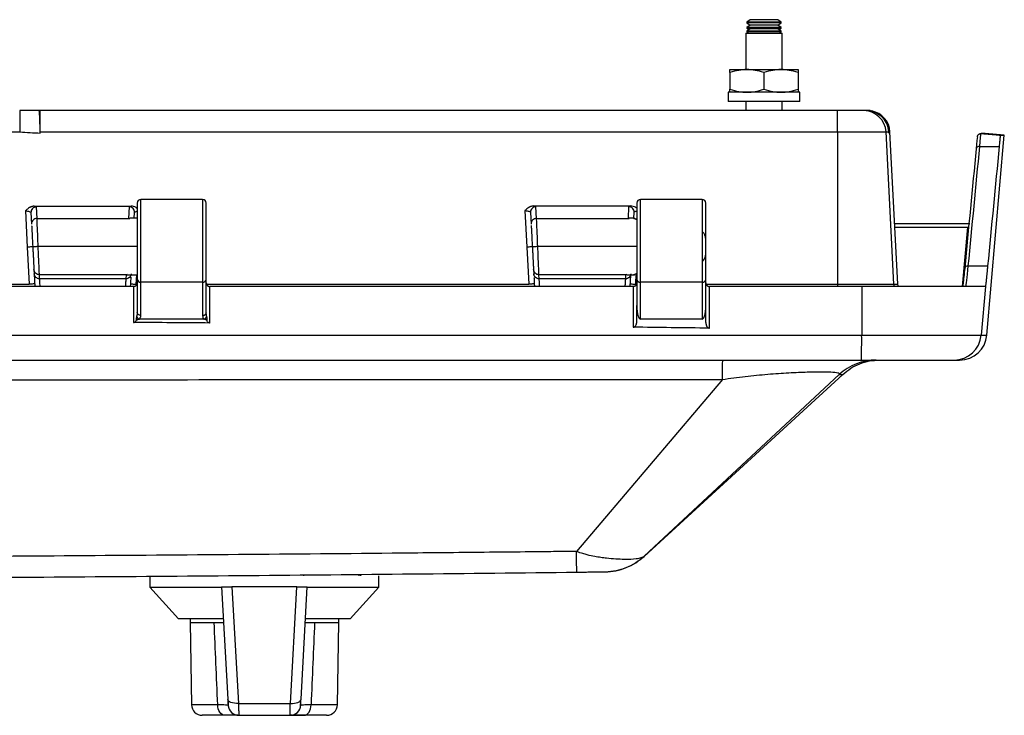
# Model space of a CAD drawing. Header units: inches. Extents: x 1.7 to 75.2, y 1.7 to 57.7.
# Tile 15 of 27: x 22.5 to 27.9, y 38.7 to 42.5. Entities that reach past the tile are written whole.
import ezdxf

# ---------------------------------------------------------------- set-up
doc = ezdxf.new("R2010")
doc.units = ezdxf.units.IN
doc.header["$LTSCALE"] = 7
doc.header["$MEASUREMENT"] = 0

msp = doc.modelspace()

# ---------------------------------------------------------------- linework, layer by layer
for p, q in [((26.526, 42.4845), (26.5074, 42.4715)), ((26.5074, 42.4715), (26.5074, 42.4678)), ((26.6694, 42.4715), (26.5074, 42.4715)), ((26.5074, 42.4678), (26.526, 42.4548)), ((26.6694, 42.4678), (26.5074, 42.4678)), ((26.526, 42.4548), (26.5074, 42.4418)), ((26.5074, 42.4418), (26.5074, 42.4381)), ((26.6694, 42.4418), (26.5074, 42.4418)), ((26.6563, 42.4845), (26.526, 42.4845)), ((26.6563, 42.4548), (26.526, 42.4548)), ((26.6788, 42.4845), (26.6563, 42.4845)), ((26.6788, 42.4548), (26.6563, 42.4548)), ((26.6974, 42.4715), (26.6694, 42.4715)), ((26.6974, 42.4678), (26.6694, 42.4678)), ((26.6974, 42.4418), (26.6694, 42.4418)), ((26.6974, 42.4715), (26.6788, 42.4845)), ((26.6788, 42.4548), (26.6974, 42.4678)), ((26.6974, 42.4418), (26.6788, 42.4548)), ((26.6974, 42.4678), (26.6974, 42.4715)), ((26.6974, 42.4381), (26.6974, 42.4418)), ((26.5024, 42.4109), (26.5024, 42.2095)), ((26.5024, 42.4109), (26.7024, 42.4109)), ((26.5074, 42.4381), (26.5193, 42.4298)), ((26.6694, 42.4381), (26.5074, 42.4381)), ((26.526, 42.4345), (26.5074, 42.4215)), ((26.5074, 42.4215), (26.5074, 42.4178)), ((26.6974, 42.4215), (26.5074, 42.4215)), ((26.5074, 42.4178), (26.5173, 42.4109)), ((26.6974, 42.4178), (26.5074, 42.4178)), ((26.5115, 42.415), (26.5074, 42.4121)), ((26.5074, 42.4121), (26.5074, 42.4109)), ((26.5156, 42.4121), (26.5074, 42.4121)), ((26.6788, 42.4345), (26.526, 42.4345)), ((26.6974, 42.4381), (26.6694, 42.4381)), ((26.6974, 42.4215), (26.6788, 42.4345)), ((26.6855, 42.4298), (26.6974, 42.4381)), ((26.6874, 42.4109), (26.6974, 42.4178)), ((26.6974, 42.4121), (26.6892, 42.4121)), ((26.6974, 42.4121), (26.6933, 42.415)), ((26.6974, 42.4178), (26.6974, 42.4215)), ((26.6974, 42.4109), (26.6974, 42.4121)), ((26.7024, 42.2095), (26.7024, 42.4109)), ((26.4149, 42.2095), (26.5086, 42.2095)), ((26.4149, 42.1928), (26.4149, 42.1012)), ((26.5086, 42.2095), (26.6961, 42.2095)), ((26.6024, 42.1928), (26.6024, 42.1012)), ((26.6961, 42.2095), (26.7899, 42.2095)), ((26.7899, 42.1928), (26.7899, 42.1012)), ((26.4055, 42.0845), (26.4055, 42.0345)), ((26.7992, 42.0845), (26.4055, 42.0845)), ((26.7992, 42.0345), (26.7992, 42.0845)), ((26.7992, 42.0345), (26.4055, 42.0345)), ((26.5024, 42.0345), (26.5024, 41.9845)), ((26.7024, 41.9845), (26.7024, 42.0345)), ((22.6184, 41.9845), (22.6122, 41.9845)), ((27.0069, 41.9845), (22.6184, 41.9845)), ((27.1493, 41.9845), (27.0069, 41.9845)), ((27.1647, 41.9845), (27.1493, 41.9845)), ((27.1649, 41.9845), (27.1647, 41.9845)), ((27.1713, 41.9845), (27.1651, 41.9845)), ((27.1865, 41.9836), (27.1713, 41.9845)), ((14.1991, 41.866), (22.5057, 41.866)), ((22.6185, 41.866), (22.6188, 41.866)), ((22.6188, 41.866), (27.0076, 41.866)), ((22.6188, 41.8599), (22.6188, 41.866)), ((22.6188, 41.8595), (22.6188, 41.8599)), ((27.0076, 41.866), (27.0079, 41.0271)), ((27.0076, 41.866), (27.2742, 41.866)), ((27.3181, 41.0271), (27.2742, 41.866)), ((27.2742, 41.866), (27.2895, 41.866)), ((27.2899, 41.8595), (27.2895, 41.866)), ((27.2895, 41.866), (27.2897, 41.866)), ((27.2899, 41.866), (27.2961, 41.866)), ((27.3401, 41.0271), (27.2961, 41.866)), ((27.819, 41.8578), (27.7973, 41.8578)), ((27.799, 41.8578), (27.8208, 41.8578)), ((27.9254, 41.8486), (27.8208, 41.8578)), ((27.829, 40.7464), (27.9254, 41.8486)), ((27.9033, 41.8486), (27.9254, 41.8486)), ((27.7905, 41.7863), (27.897, 41.7863)), ((23.1524, 41.4745), (23.1524, 41.0539)), ((23.5124, 41.4945), (23.1724, 41.4945)), ((23.1724, 41.0388), (23.1724, 41.4945)), ((23.5124, 41.4945), (23.5124, 41.0388)), ((23.5324, 41.0539), (23.5324, 41.4745)), ((25.9024, 41.4745), (25.9024, 41.0539)), ((26.2624, 41.4945), (25.9224, 41.4945)), ((25.9224, 41.0388), (25.9224, 41.4945)), ((26.2624, 41.4945), (26.2624, 41.0388)), ((26.2824, 41.0539), (26.2824, 41.4745)), ((22.5367, 41.4314), (22.5472, 41.2314)), ((22.5674, 41.4217), (22.5707, 41.3582)), ((22.6007, 41.3896), (22.5974, 41.4531)), ((23.1074, 41.4533), (23.1041, 41.3896)), ((23.1357, 41.3905), (23.1374, 41.4219)), ((25.2866, 41.4326), (25.2971, 41.2314)), ((25.3174, 41.4229), (25.3207, 41.3582)), ((25.3507, 41.3896), (25.3473, 41.4543)), ((25.8575, 41.4546), (25.8541, 41.3896)), ((25.8857, 41.39), (25.8874, 41.4232)), ((22.6007, 41.3896), (23.1041, 41.3896)), ((23.1041, 41.3896), (23.111, 41.3887)), ((23.1524, 41.3905), (23.111, 41.3905)), ((25.3507, 41.3896), (25.8541, 41.3896)), ((25.8541, 41.3896), (25.861, 41.3887)), ((25.8857, 41.3905), (25.861, 41.3905)), ((25.8913, 41.3877), (25.8857, 41.39)), ((27.7349, 41.3595), (27.3226, 41.3595)), ((27.3236, 41.3412), (27.7245, 41.3412)), ((27.6959, 41.0145), (27.7245, 41.3412)), ((27.7245, 41.3412), (27.7245, 41.3412)), ((22.5472, 41.2314), (22.5579, 41.0271)), ((23.1524, 41.2345), (22.6073, 41.2345)), ((25.2971, 41.2314), (25.3078, 41.0271)), ((25.9024, 41.2345), (25.3573, 41.2345)), ((22.5839, 41.1077), (22.5851, 41.0851)), ((25.3339, 41.1077), (25.3351, 41.0851)), ((25.3351, 41.0851), (25.3354, 41.0781)), ((25.8966, 41.0271), (25.8996, 41.0844)), ((27.7271, 41.1279), (27.8336, 41.1279)), ((23.0909, 41.0794), (22.6138, 41.0794)), ((22.615, 41.0569), (22.6138, 41.0794)), ((23.0898, 41.0569), (22.615, 41.0569)), ((23.0909, 41.0794), (23.0898, 41.0569)), ((23.0977, 41.0802), (23.0909, 41.0794)), ((23.0977, 41.0785), (23.1524, 41.0785)), ((23.1467, 41.0271), (23.1494, 41.0785)), ((23.1524, 41.0539), (23.1524, 40.8713)), ((23.5124, 41.0388), (23.1724, 41.0388)), ((23.1724, 40.8562), (23.1724, 41.0388)), ((23.5124, 41.0388), (23.5124, 40.8542)), ((23.5324, 40.8693), (23.5324, 41.0539)), ((25.8409, 41.0794), (25.3638, 41.0794)), ((25.365, 41.0569), (25.3638, 41.0794)), ((25.8398, 41.0569), (25.365, 41.0569)), ((25.8409, 41.0794), (25.8398, 41.0569)), ((25.8477, 41.0802), (25.8409, 41.0794)), ((25.8477, 41.0785), (25.8846, 41.0785)), ((25.9024, 41.0539), (25.9024, 40.9097)), ((26.2624, 41.0388), (25.9224, 41.0388)), ((25.9224, 40.8345), (25.9224, 41.0388)), ((26.2624, 41.0388), (26.2624, 40.8345)), ((26.2824, 40.9097), (26.2824, 41.0539)), ((20.7824, 41.0271), (22.5579, 41.0271)), ((23.1324, 41.0145), (20.8023, 41.0145)), ((23.5324, 41.0271), (25.3078, 41.0271)), ((23.5523, 40.8134), (23.5523, 41.0145)), ((23.5524, 41.0145), (23.5523, 41.0145)), ((25.8822, 41.0145), (23.5524, 41.0145)), ((25.8822, 41.0145), (25.8822, 40.7903)), ((26.2839, 41.0271), (27.0079, 41.0271)), ((26.3022, 40.7853), (26.3022, 41.0145)), ((27.1404, 41.0145), (26.3024, 41.0145)), ((27.0079, 41.0271), (27.3181, 41.0271)), ((27.1404, 41.0145), (27.1402, 40.7464)), ((27.8213, 41.0145), (27.1404, 41.0145)), ((27.3181, 41.0271), (27.3401, 41.0271)), ((27.8213, 41.0145), (27.7979, 40.7464)), ((27.8214, 41.0145), (27.8213, 41.0145)), ((25.9024, 40.8212), (25.9024, 40.9097)), ((26.2824, 40.8161), (26.2824, 40.9097)), ((23.5182, 40.8345), (23.1629, 40.8345)), ((23.5223, 40.8345), (23.5182, 40.8345)), ((26.2624, 40.8345), (25.9224, 40.8345)), ((9.5646, 40.7464), (27.1402, 40.7464)), ((27.1402, 40.7464), (27.7979, 40.7464)), ((27.7979, 40.7464), (27.829, 40.7464)), ((9.5659, 40.6095), (27.1389, 40.6095)), ((27.1389, 40.6095), (27.6485, 40.6095)), ((27.6485, 40.6095), (27.6795, 40.6095)), ((26.3739, 40.5022), (25.5703, 39.5554)), ((25.9424, 39.5271), (27.0362, 40.5306)), ((27.0164, 40.5294), (25.9429, 39.5289)), ((23.2225, 39.4203), (23.2225, 39.3574)), ((24.0697, 39.4203), (24.0697, 39.4277)), ((24.3735, 39.4203), (24.3735, 39.4304)), ((24.3839, 39.4203), (24.3839, 39.4305)), ((24.4823, 39.3574), (24.4823, 39.4203)), ((23.2225, 39.3574), (23.3799, 39.1841)), ((23.2225, 39.3574), (23.4593, 39.3574)), ((23.4593, 39.3574), (23.6164, 39.3574)), ((23.6162, 39.361), (23.6506, 38.7407)), ((24.0309, 39.361), (23.6738, 39.361)), ((23.6738, 39.361), (23.7096, 38.7176)), ((23.9952, 38.7176), (24.0309, 39.361)), ((24.0541, 38.7407), (24.0886, 39.361)), ((24.0884, 39.3574), (24.4823, 39.3574)), ((24.3248, 39.1841), (24.4823, 39.3574)), ((23.626, 39.1841), (23.3799, 39.1841)), ((23.4433, 39.1841), (23.4429, 39.1641)), ((23.4429, 39.1641), (23.4509, 38.7103)), ((23.4429, 39.1641), (23.5759, 39.1641)), ((24.3248, 39.1841), (24.0788, 39.1841)), ((24.1289, 39.1641), (24.2618, 39.1641)), ((24.2539, 38.7103), (24.2618, 39.1641)), ((24.2618, 39.1641), (24.2615, 39.1841)), ((23.5955, 38.7103), (23.4509, 38.7103)), ((23.7096, 38.7176), (23.9952, 38.7176)), ((24.2539, 38.7103), (24.1093, 38.7103)), ((23.6333, 38.6523), (23.5099, 38.6523)), ((23.7114, 38.6523), (23.9934, 38.6523)), ((24.0055, 38.6523), (23.9934, 38.6523)), ((24.1949, 38.6523), (24.0715, 38.6523))]:
    msp.add_line(p, q)
at = {"flags": 128}
for points in [[(27.0079, 41.0271), (27.0079, 41.0187), (27.0079, 41.0145)], [(27.3206, 41.0145), (27.3194, 41.0187), (27.3181, 41.0271)], [(27.3426, 41.0145), (27.3413, 41.0187), (27.3401, 41.0271)], [(23.6333, 38.6523), (23.626, 38.6534), (23.619, 38.6567), (23.6125, 38.6621), (23.6068, 38.6692), (23.6021, 38.678), (23.5985, 38.6881), (23.5963, 38.699), (23.5955, 38.7103)], [(23.7096, 38.7176), (23.6983, 38.7176), (23.6874, 38.7186), (23.6773, 38.7205), (23.6684, 38.7233), (23.6611, 38.7268), (23.6555, 38.731), (23.652, 38.7357), (23.6506, 38.7407)], [(23.9952, 38.7176), (24.0065, 38.7176), (24.0174, 38.7186), (24.0275, 38.7205), (24.0364, 38.7233), (24.0437, 38.7268), (24.0492, 38.731), (24.0528, 38.7357), (24.0541, 38.7407)], [(24.0715, 38.6523), (24.0788, 38.6534), (24.0858, 38.6567), (24.0923, 38.6621), (24.098, 38.6692), (24.1027, 38.678), (24.1062, 38.6881), (24.1085, 38.699), (24.1093, 38.7103)]]:
    msp.add_lwpolyline(points, dxfattribs=at)
for centre, radius, start, end in [((13.1548, 41.8946), 9.464, 359.82683, 0.54399), ((22.3421, 41.8946), 4.6656, 359.6488, 1.1035), ((27.1493, 41.8595), 0.125, 2.9993, 89.9994), ((27.1647, 41.8595), 0.125, 2.9998, 89.9998), ((27.1713, 41.8595), 0.125, 3, 78.2125), ((27.819, 41.8378), 0.02, 85, 90), ((23.1724, 41.4745), 0.02, 90, 180), ((23.5124, 41.4745), 0.02, 0, 90), ((25.9224, 41.4745), 0.02, 90, 180), ((26.2624, 41.4745), 0.02, 0, 90), ((23.1702, 41.0568), 0.0181, 189.1765, 276.8934), ((23.5146, 41.0568), 0.0181, 263.1066, 350.8235), ((25.9202, 41.0568), 0.0181, 189.1765, 276.8934), ((26.2646, 41.0568), 0.0181, 263.1066, 350.8235), ((23.4169, 40.7141), 3.7234, 358.3897, 0.4969), ((27.6485, 40.7595), 0.15, 270.0012, 355.0015), ((27.6795, 40.7595), 0.15, 270, 355), ((23.5099, 38.7114), 0.0591, 181, 270), ((23.7114, 38.7114), 0.0591, 183.1798, 270), ((23.9934, 38.7114), 0.0591, 270, 356.8202), ((24.1949, 38.7114), 0.0591, 270, 359)]:
    msp.add_arc(centre, radius, start, end)
for points, knots in [([(26.5086, 42.2095), (26.4936, 42.2095), (26.4788, 42.2081), (26.4481, 42.2027), (26.4323, 42.1985), (26.4149, 42.1928)], [0, 0, 0, 0, 0.5, 0.5, 1, 1, 1, 1]), ([(26.4149, 42.1928), (26.4149, 42.1985), (26.4149, 42.2027), (26.4149, 42.2081), (26.4149, 42.2095), (26.4149, 42.2095)], [0, 0, 0, 0, 0.5, 0.5, 1, 1, 1, 1]), ([(26.6024, 42.1928), (26.585, 42.1985), (26.5691, 42.2027), (26.5385, 42.2081), (26.5237, 42.2095), (26.5086, 42.2095)], [0, 0, 0, 0, 0.5, 0.5, 1, 1, 1, 1]), ([(26.6961, 42.2095), (26.6811, 42.2095), (26.6663, 42.2081), (26.6356, 42.2027), (26.6198, 42.1985), (26.6024, 42.1928)], [0, 0, 0, 0, 0.5, 0.5, 1, 1, 1, 1]), ([(26.7899, 42.1928), (26.7725, 42.1985), (26.7566, 42.2027), (26.726, 42.2081), (26.7112, 42.2095), (26.6961, 42.2095)], [0, 0, 0, 0, 0.5, 0.5, 1, 1, 1, 1]), ([(26.7899, 42.2095), (26.7899, 42.2095), (26.7899, 42.2081), (26.7899, 42.2027), (26.7899, 42.1985), (26.7899, 42.1928)], [0, 0, 0, 0, 0.5, 0.5, 1, 1, 1, 1]), ([(26.4149, 42.1012), (26.4323, 42.0955), (26.4481, 42.0913), (26.4788, 42.0859), (26.4936, 42.0845), (26.5086, 42.0845)], [0, 0, 0, 0, 0.5, 0.5, 1, 1, 1, 1]), ([(26.4149, 42.0845), (26.4149, 42.0845), (26.4149, 42.0859), (26.4149, 42.0913), (26.4149, 42.0955), (26.4149, 42.1012)], [0, 0, 0, 0, 0.5, 0.5, 1, 1, 1, 1]), ([(26.5086, 42.0845), (26.5237, 42.0845), (26.5385, 42.0859), (26.5691, 42.0913), (26.585, 42.0955), (26.6024, 42.1012)], [0, 0, 0, 0, 0.5, 0.5, 1, 1, 1, 1]), ([(26.6024, 42.1012), (26.6198, 42.0955), (26.6356, 42.0913), (26.6663, 42.0859), (26.6811, 42.0845), (26.6961, 42.0845)], [0, 0, 0, 0, 0.5, 0.5, 1, 1, 1, 1]), ([(26.6961, 42.0845), (26.7112, 42.0845), (26.726, 42.0859), (26.7566, 42.0913), (26.7725, 42.0955), (26.7899, 42.1012)], [0, 0, 0, 0, 0.5, 0.5, 1, 1, 1, 1]), ([(26.7899, 42.1012), (26.7899, 42.0955), (26.7899, 42.0913), (26.7899, 42.0859), (26.7899, 42.0845), (26.7899, 42.0845)], [0, 0, 0, 0, 0.5, 0.5, 1, 1, 1, 1]), ([(22.5053, 41.9845), (22.5053, 41.9845), (22.5054, 41.9814), (22.5055, 41.9697), (22.5055, 41.9611), (22.5056, 41.9283), (22.5057, 41.8976), (22.5057, 41.866)], [0, 0, 0, 0, 0.25, 0.25, 0.5, 0.5, 1, 1, 1, 1]), ([(22.6185, 41.866), (22.6175, 41.8977), (22.6164, 41.9284), (22.6143, 41.972), (22.6133, 41.9845), (22.6122, 41.9845)], [0, 0, 0, 0, 0.5, 0.5, 1, 1, 1, 1]), ([(27.1649, 41.9845), (27.1964, 41.9845), (27.2281, 41.972), (27.2736, 41.9284), (27.2879, 41.8977), (27.2897, 41.866)], [0, 0, 0, 0, 0.5, 0.5, 1, 1, 1, 1]), ([(27.7774, 41.8396), (27.7775, 41.8405), (27.7777, 41.8423), (27.7785, 41.845), (27.7796, 41.8474), (27.781, 41.8495), (27.7826, 41.8514), (27.7843, 41.8531), (27.7861, 41.8545), (27.788, 41.8556), (27.7899, 41.8565), (27.7918, 41.8571), (27.7937, 41.8575), (27.7955, 41.8578), (27.7967, 41.8578), (27.7973, 41.8578)], [0, 0, 0, 0, 0.094898, 0.186798, 0.2757, 0.361605, 0.444514, 0.524426, 0.601343, 0.675265, 0.746193, 0.81413, 0.879075, 0.941031, 1, 1, 1, 1]), ([(27.799, 41.8578), (27.8008, 41.8576), (27.8044, 41.8573), (27.8104, 41.8568), (27.8169, 41.8562), (27.824, 41.8556), (27.8318, 41.8549), (27.8402, 41.8541), (27.8492, 41.8533), (27.8588, 41.8525), (27.8691, 41.8516), (27.8799, 41.8507), (27.8914, 41.8496), (27.8992, 41.849), (27.9033, 41.8486)], [0, 0, 0, 0, 0.056826, 0.118146, 0.184105, 0.254816, 0.330373, 0.410852, 0.496316, 0.586818, 0.682402, 0.783107, 0.888964, 1, 1, 1, 1]), ([(27.9033, 41.8486), (27.9032, 41.8476), (27.9029, 41.8455), (27.9025, 41.8418), (27.9021, 41.8378), (27.9016, 41.8334), (27.9011, 41.8286), (27.9004, 41.8217), (27.8995, 41.8124), (27.8983, 41.8001), (27.8974, 41.7909), (27.897, 41.7863)], [0, 0, 0, 0, 0.08439, 0.168608, 0.252803, 0.33712, 0.421707, 0.506709, 0.672578, 0.836655, 1, 1, 1, 1]), ([(22.5858, 41.4569), (22.5845, 41.4569), (22.5818, 41.4568), (22.5777, 41.4562), (22.5737, 41.4554), (22.5698, 41.4542), (22.5661, 41.4528), (22.5624, 41.4511), (22.556, 41.4478), (22.5471, 41.4415), (22.5403, 41.4349), (22.5367, 41.4314)], [0, 0, 0, 0, 0.071475, 0.143171, 0.214906, 0.286458, 0.357613, 0.42819, 0.49807, 0.738063, 1, 1, 1, 1]), ([(22.5367, 41.4314), (22.5447, 41.431), (22.5526, 41.4297), (22.564, 41.4261), (22.5673, 41.4238), (22.5674, 41.4217)], [0, 0, 0, 0, 0.5, 0.5, 1, 1, 1, 1]), ([(22.5974, 41.4531), (22.5893, 41.4531), (22.5812, 41.4496), (22.57, 41.4379), (22.567, 41.4297), (22.5674, 41.4217)], [0, 0, 0, 0, 0.5, 0.5, 1, 1, 1, 1]), ([(23.1374, 41.4219), (23.1378, 41.43), (23.1347, 41.4381), (23.1236, 41.4499), (23.1155, 41.4533), (23.1074, 41.4533)], [0, 0, 0, 0, 0.5, 0.5, 1, 1, 1, 1]), ([(23.1524, 41.4441), (23.1502, 41.4459), (23.1444, 41.451), (23.1326, 41.4556), (23.1233, 41.4566), (23.1187, 41.4571)], [0, 0, 0, 0, 0.233429, 0.627106, 1, 1, 1, 1]), ([(23.1374, 41.4219), (23.1379, 41.423), (23.139, 41.4251), (23.1447, 41.4279), (23.1503, 41.429), (23.1524, 41.4295)], [0, 0, 0, 0, 0.386233, 0.770631, 1, 1, 1, 1]), ([(25.3357, 41.4581), (25.3344, 41.4581), (25.3316, 41.458), (25.3276, 41.4574), (25.3236, 41.4566), (25.3197, 41.4554), (25.3159, 41.454), (25.3123, 41.4523), (25.3059, 41.449), (25.297, 41.4427), (25.2901, 41.4361), (25.2866, 41.4326)], [0, 0, 0, 0, 0.071479, 0.143177, 0.214913, 0.286465, 0.357619, 0.428193, 0.49807, 0.738085, 1, 1, 1, 1]), ([(25.2866, 41.4326), (25.2946, 41.4322), (25.3025, 41.4309), (25.3139, 41.4273), (25.3172, 41.425), (25.3174, 41.4229)], [0, 0, 0, 0, 0.5, 0.5, 1, 1, 1, 1]), ([(25.3473, 41.4543), (25.3392, 41.4543), (25.3311, 41.4508), (25.32, 41.4391), (25.3169, 41.4309), (25.3174, 41.4229)], [0, 0, 0, 0, 0.5, 0.5, 1, 1, 1, 1]), ([(25.8874, 41.4232), (25.8879, 41.4313), (25.8848, 41.4395), (25.8736, 41.4512), (25.8656, 41.4546), (25.8575, 41.4546)], [0, 0, 0, 0, 0.5, 0.5, 1, 1, 1, 1]), ([(25.9024, 41.4454), (25.9002, 41.4473), (25.8945, 41.4523), (25.8827, 41.4568), (25.8734, 41.4579), (25.8687, 41.4584)], [0, 0, 0, 0, 0.233776, 0.616142, 1, 1, 1, 1]), ([(25.8874, 41.4232), (25.888, 41.4243), (25.8891, 41.4265), (25.8948, 41.4292), (25.9003, 41.4304), (25.9024, 41.4308)], [0, 0, 0, 0, 0.386076, 0.771231, 1, 1, 1, 1]), ([(22.6007, 41.3896), (22.5926, 41.3896), (22.5845, 41.3861), (22.5734, 41.3744), (22.5703, 41.3662), (22.5707, 41.3582)], [0, 0, 0, 0, 0.5, 0.5, 1, 1, 1, 1]), ([(22.6072, 41.2364), (22.6056, 41.2741), (22.604, 41.3114), (22.6022, 41.3534), (22.6017, 41.3649), (22.601, 41.382), (22.6008, 41.3876), (22.6007, 41.3896)], [0, 0, 0, 0, 0.5, 0.5, 0.75, 0.75, 1, 1, 1, 1]), ([(25.3507, 41.3896), (25.3426, 41.3896), (25.3345, 41.3861), (25.3234, 41.3744), (25.3203, 41.3662), (25.3207, 41.3582)], [0, 0, 0, 0, 0.5, 0.5, 1, 1, 1, 1]), ([(25.3572, 41.2364), (25.3556, 41.2741), (25.354, 41.3114), (25.3522, 41.3534), (25.3517, 41.3649), (25.351, 41.382), (25.3508, 41.3876), (25.3507, 41.3896)], [0, 0, 0, 0, 0.5, 0.5, 0.75, 0.75, 1, 1, 1, 1]), ([(25.8913, 41.3879), (25.8909, 41.3882), (25.8899, 41.389), (25.8882, 41.3898), (25.8864, 41.3904), (25.8852, 41.3905), (25.8846, 41.3905)], [0, 0, 0, 0, 0.249972, 0.499969, 0.749892, 1, 1, 1, 1]), ([(25.8857, 41.39), (25.8854, 41.3901), (25.8849, 41.3904), (25.8846, 41.3905), (25.8846, 41.3905), (25.8849, 41.3904), (25.8854, 41.3901), (25.8857, 41.39)], [0, 0, 0, 0, 0.200724, 0.40006, 0.599033, 0.798673, 1, 1, 1, 1]), ([(25.8857, 41.39), (25.8876, 41.3891), (25.8907, 41.3877), (25.8991, 41.3848), (25.9024, 41.3837)], [0, 0, 0, 0, 0.6133003, 1, 1, 1, 1]), ([(25.9024, 41.3841), (25.8999, 41.385), (25.895, 41.3865), (25.8919, 41.3878), (25.8915, 41.3878), (25.8913, 41.3879)], [0, 0, 0, 0, 0.354432, 0.677147, 1, 1, 1, 1]), ([(22.5712, 41.3497), (22.5713, 41.3484), (22.5715, 41.3433), (22.5728, 41.3189), (22.5748, 41.2803), (22.5764, 41.2498), (22.5772, 41.2345)], [0, 0, 0, 0, 0.10248, 0.401524, 0.700712, 1, 1, 1, 1]), ([(25.3212, 41.3498), (25.3213, 41.3485), (25.3215, 41.3434), (25.3228, 41.3189), (25.3248, 41.2803), (25.3264, 41.2498), (25.3272, 41.2345)], [0, 0, 0, 0, 0.1052279, 0.4033561, 0.7016286, 1, 1, 1, 1]), ([(26.2824, 41.2634), (26.2824, 41.2658), (26.2823, 41.2706), (26.2817, 41.2778), (26.2807, 41.285), (26.2789, 41.2922), (26.2762, 41.2991), (26.2727, 41.3056), (26.2683, 41.3114), (26.2646, 41.3144), (26.2628, 41.3159)], [0, 0, 0, 0, 0.124044, 0.248277, 0.373078, 0.498702, 0.627312, 0.753582, 0.877652, 1, 1, 1, 1]), ([(22.5772, 41.2345), (22.5773, 41.2341), (22.574, 41.2335), (22.5629, 41.2323), (22.5551, 41.2318), (22.5472, 41.2314)], [0, 0, 0, 0, 0.5, 0.5, 1, 1, 1, 1]), ([(22.5772, 41.2345), (22.5772, 41.2346), (22.5805, 41.2349), (22.5915, 41.2356), (22.5993, 41.236), (22.6072, 41.2364)], [0, 0, 0, 0, 0.5, 0.5, 1, 1, 1, 1]), ([(22.6073, 41.2345), (22.5994, 41.2341), (22.5916, 41.2337), (22.5806, 41.2331), (22.5773, 41.2329), (22.5773, 41.2329)], [0, 0, 0, 0, 0.5, 0.5, 1, 1, 1, 1]), ([(22.5773, 41.2329), (22.5774, 41.2318), (22.5776, 41.228), (22.578, 41.2204), (22.5785, 41.21), (22.5791, 41.1987), (22.5799, 41.1841), (22.5804, 41.1738), (22.5808, 41.1672), (22.5808, 41.1672), (22.5808, 41.1672), (22.5808, 41.1672), (22.5808, 41.1672), (22.5808, 41.1672), (22.5808, 41.1671), (22.5808, 41.167), (22.5808, 41.1669), (22.5808, 41.1665), (22.5808, 41.1658), (22.5809, 41.1644), (22.5811, 41.1616), (22.5813, 41.1561), (22.5819, 41.1446), (22.5826, 41.1317), (22.5831, 41.1219), (22.5834, 41.1161), (22.5836, 41.112), (22.5838, 41.1091), (22.5839, 41.1081), (22.5839, 41.1077)], [0, 0, 0, 0, 0.01901, 0.060718, 0.125144, 0.188903, 0.250263, 0.37523, 0.375238, 0.375245, 0.375261, 0.375291, 0.375352, 0.375474, 0.375719, 0.376208, 0.377185, 0.37914, 0.38305, 0.390871, 0.406511, 0.437788, 0.50032, 0.649094, 0.750055, 0.802915, 0.875036, 0.947989, 1, 1, 1, 1]), ([(22.6138, 41.0794), (22.6137, 41.0835), (22.6129, 41.1022), (22.6111, 41.1444), (22.6104, 41.1609), (22.6089, 41.1965), (22.6081, 41.2155), (22.6073, 41.2345)], [0, 0, 0, 0, 0.5, 0.5, 0.75, 0.75, 1, 1, 1, 1]), ([(25.3272, 41.2345), (25.3273, 41.2341), (25.324, 41.2335), (25.3128, 41.2323), (25.305, 41.2318), (25.2971, 41.2314)], [0, 0, 0, 0, 0.5, 0.5, 1, 1, 1, 1]), ([(25.3272, 41.2345), (25.3272, 41.2346), (25.3305, 41.2349), (25.3415, 41.2356), (25.3493, 41.236), (25.3572, 41.2364)], [0, 0, 0, 0, 0.5, 0.5, 1, 1, 1, 1]), ([(25.3573, 41.2345), (25.3494, 41.2341), (25.3416, 41.2337), (25.3306, 41.2331), (25.3273, 41.2329), (25.3273, 41.2329)], [0, 0, 0, 0, 0.5, 0.5, 1, 1, 1, 1]), ([(25.3273, 41.2329), (25.3274, 41.2318), (25.3276, 41.228), (25.328, 41.2204), (25.3285, 41.21), (25.3291, 41.1987), (25.3299, 41.1841), (25.3305, 41.172), (25.3309, 41.1636), (25.3311, 41.1612), (25.3312, 41.1596), (25.3314, 41.1554), (25.3319, 41.1446), (25.3326, 41.1317), (25.3331, 41.1219), (25.3334, 41.1161), (25.3336, 41.112), (25.3338, 41.1091), (25.3339, 41.1081), (25.3339, 41.1077)], [0, 0, 0, 0, 0.019129, 0.060837, 0.125144, 0.188931, 0.250263, 0.37523, 0.406509, 0.414157, 0.42192, 0.437788, 0.500319, 0.649022, 0.750055, 0.802893, 0.875036, 0.947975, 1, 1, 1, 1]), ([(25.3638, 41.0794), (25.3637, 41.0835), (25.3629, 41.1022), (25.3611, 41.1444), (25.3604, 41.1609), (25.3589, 41.1965), (25.3581, 41.2155), (25.3573, 41.2345)], [0, 0, 0, 0, 0.5, 0.5, 0.75, 0.75, 1, 1, 1, 1]), ([(26.2628, 41.1531), (26.2638, 41.1539), (26.2658, 41.1554), (26.2685, 41.1582), (26.271, 41.1611), (26.2731, 41.1643), (26.2751, 41.1676), (26.2767, 41.1711), (26.2781, 41.1747), (26.2793, 41.1784), (26.2802, 41.1821), (26.281, 41.186), (26.2815, 41.1898), (26.2819, 41.1937), (26.2822, 41.1977), (26.2824, 41.2016), (26.2824, 41.2043), (26.2824, 41.2056)], [0, 0, 0, 0, 0.065964, 0.131777, 0.197548, 0.263358, 0.329268, 0.39532, 0.461545, 0.527964, 0.594594, 0.661451, 0.728554, 0.795926, 0.863597, 0.931606, 1, 1, 1, 1]), ([(22.6138, 41.0794), (22.6062, 41.0794), (22.5987, 41.0824), (22.5877, 41.0928), (22.5843, 41.1001), (22.5839, 41.1077)], [0, 0, 0, 0, 0.5, 0.5, 1, 1, 1, 1]), ([(22.615, 41.0569), (22.6074, 41.0569), (22.5998, 41.0598), (22.5889, 41.0703), (22.5855, 41.0776), (22.5851, 41.0851)], [0, 0, 0, 0, 0.5, 0.5, 1, 1, 1, 1]), ([(23.1197, 41.0851), (23.1193, 41.0776), (23.1159, 41.0703), (23.1049, 41.0598), (23.0973, 41.0569), (23.0898, 41.0569)], [0, 0, 0, 0, 0.5, 0.5, 1, 1, 1, 1]), ([(25.3638, 41.0794), (25.3562, 41.0794), (25.3487, 41.0824), (25.3377, 41.0928), (25.3343, 41.1001), (25.3339, 41.1077)], [0, 0, 0, 0, 0.5, 0.5, 1, 1, 1, 1]), ([(25.365, 41.0569), (25.3574, 41.0569), (25.3498, 41.0598), (25.3389, 41.0703), (25.3355, 41.0776), (25.3351, 41.0851)], [0, 0, 0, 0, 0.5, 0.5, 1, 1, 1, 1]), ([(25.8697, 41.0851), (25.8693, 41.0776), (25.8659, 41.0703), (25.8549, 41.0598), (25.8473, 41.0569), (25.8398, 41.0569)], [0, 0, 0, 0, 0.5, 0.5, 1, 1, 1, 1]), ([(25.8996, 41.0844), (25.8959, 41.083), (25.8895, 41.0807), (25.8854, 41.0788), (25.8849, 41.0786), (25.8846, 41.0785)], [0, 0, 0, 0, 0.420229, 0.710041, 1, 1, 1, 1]), ([(27.7072, 41.1155), (27.7039, 41.0824), (27.6991, 41.033), (27.6972, 41.0191), (27.6966, 41.0145)], [0, 0, 0, 0, 0.671177, 1, 1, 1, 1]), ([(27.8336, 41.1279), (27.8333, 41.1249), (27.8328, 41.119), (27.8319, 41.1105), (27.8311, 41.1022), (27.8303, 41.0944), (27.8296, 41.0868), (27.8289, 41.0796), (27.8282, 41.0727), (27.8275, 41.0662), (27.8268, 41.06), (27.8262, 41.0541), (27.8255, 41.0471), (27.8246, 41.0393), (27.8237, 41.0316), (27.823, 41.0252), (27.8223, 41.0202), (27.8218, 41.0165), (27.8215, 41.0152), (27.8214, 41.0145)], [0, 0, 0, 0, 0.045442, 0.090703, 0.13583, 0.180871, 0.225875, 0.27089, 0.315965, 0.361148, 0.406487, 0.45203, 0.497824, 0.581373, 0.664566, 0.747715, 0.831132, 0.915126, 1, 1, 1, 1]), ([(22.5879, 41.0303), (22.588, 41.0299), (22.5847, 41.0293), (22.5736, 41.0281), (22.5658, 41.0276), (22.5579, 41.0271)], [0, 0, 0, 0, 0.5, 0.5, 1, 1, 1, 1]), ([(22.5852, 41.0816), (22.5854, 41.079), (22.5857, 41.0726), (22.587, 41.0473), (22.5883, 41.0237), (22.5888, 41.0145)], [0, 0, 0, 0, 0.2972199, 0.7250837, 1, 1, 1, 1]), ([(22.6179, 41.0145), (22.6176, 41.0196), (22.6166, 41.034), (22.6155, 41.0501), (22.6152, 41.0547), (22.615, 41.0569)], [0, 0, 0, 0, 0.218388, 0.620693, 1, 1, 1, 1]), ([(23.0898, 41.0569), (23.0896, 41.0544), (23.0892, 41.0494), (23.0881, 41.0326), (23.0871, 41.0185), (23.0869, 41.0145)], [0, 0, 0, 0, 0.404415, 0.831736, 1, 1, 1, 1]), ([(23.116, 41.0145), (23.1161, 41.0153), (23.1169, 41.032), (23.1179, 41.0511), (23.1185, 41.0623), (23.1187, 41.0653)], [0, 0, 0, 0, 0.03499, 0.739293, 1, 1, 1, 1]), ([(23.1168, 41.0303), (23.1168, 41.0299), (23.12, 41.0293), (23.1311, 41.0281), (23.1389, 41.0276), (23.1467, 41.0271)], [0, 0, 0, 0, 0.5, 0.5, 1, 1, 1, 1]), ([(23.1524, 41.0345), (23.1524, 41.0337), (23.1523, 41.032), (23.1518, 41.0297), (23.1512, 41.0277), (23.1504, 41.0258), (23.1495, 41.0242), (23.1487, 41.0229), (23.1472, 41.0209), (23.1447, 41.0185), (23.1408, 41.0163), (23.1367, 41.0148), (23.1338, 41.0146), (23.1324, 41.0145)], [0, 0, 0, 0, 0.095764, 0.183568, 0.263431, 0.335342, 0.399303, 0.455334, 0.50348, 0.649188, 0.778319, 0.893881, 1, 1, 1, 1]), ([(23.5324, 41.0345), (23.5324, 41.0335), (23.5325, 41.0317), (23.5331, 41.029), (23.5339, 41.0267), (23.5349, 41.0248), (23.5359, 41.0231), (23.537, 41.0217), (23.5387, 41.0198), (23.5412, 41.0178), (23.5447, 41.0159), (23.5484, 41.0147), (23.551, 41.0146), (23.5523, 41.0145)], [0, 0, 0, 0, 0.110353, 0.210085, 0.299212, 0.377758, 0.445757, 0.503265, 0.562791, 0.688433, 0.801392, 0.904154, 1, 1, 1, 1]), ([(25.3379, 41.0303), (25.338, 41.0299), (25.3347, 41.0293), (25.3235, 41.0281), (25.3157, 41.0276), (25.3078, 41.0271)], [0, 0, 0, 0, 0.5, 0.5, 1, 1, 1, 1]), ([(25.3361, 41.0643), (25.3366, 41.0561), (25.3373, 41.0431), (25.3384, 41.0222), (25.3388, 41.0145)], [0, 0, 0, 0, 0.631552, 1, 1, 1, 1]), ([(25.3679, 41.0145), (25.3676, 41.0186), (25.3673, 41.0227), (25.3665, 41.0349), (25.3655, 41.0497), (25.3652, 41.0545), (25.365, 41.0569)], [0, 0, 0, 0, 0.168266, 0.168324, 0.595639, 1, 1, 1, 1]), ([(25.8398, 41.0569), (25.8396, 41.0545), (25.8393, 41.0497), (25.8383, 41.0349), (25.8374, 41.0227), (25.8371, 41.0186), (25.8369, 41.0145)], [0, 0, 0, 0, 0.402219, 0.831592, 0.831649, 1, 1, 1, 1]), ([(25.866, 41.0145), (25.8667, 41.0282), (25.8681, 41.0537), (25.8692, 41.0754), (25.8694, 41.0801), (25.8695, 41.0819)], [0, 0, 0, 0, 0.418652, 0.775716, 1, 1, 1, 1]), ([(25.8668, 41.0303), (25.8668, 41.0299), (25.87, 41.0293), (25.8811, 41.0281), (25.8888, 41.0276), (25.8966, 41.0271)], [0, 0, 0, 0, 0.5, 0.5, 1, 1, 1, 1]), ([(25.9024, 41.0345), (25.9024, 41.0337), (25.9023, 41.032), (25.9018, 41.0297), (25.9012, 41.0277), (25.9004, 41.0258), (25.8995, 41.0242), (25.8987, 41.0229), (25.8972, 41.0209), (25.8947, 41.0185), (25.8908, 41.0163), (25.8867, 41.0148), (25.8838, 41.0146), (25.8824, 41.0145)], [0, 0, 0, 0, 0.095791, 0.183621, 0.263505, 0.335436, 0.399414, 0.455458, 0.503615, 0.649346, 0.778463, 0.893974, 1, 1, 1, 1]), ([(25.8846, 41.0785), (25.8852, 41.0785), (25.8864, 41.0786), (25.8882, 41.0791), (25.8899, 41.0799), (25.8909, 41.0807), (25.8913, 41.0811)], [0, 0, 0, 0, 0.249975, 0.499849, 0.74989, 1, 1, 1, 1]), ([(26.2824, 41.0345), (26.2824, 41.0335), (26.2825, 41.0317), (26.2831, 41.029), (26.2839, 41.0267), (26.2849, 41.0248), (26.2859, 41.0231), (26.287, 41.0217), (26.2887, 41.0199), (26.2911, 41.0178), (26.2947, 41.0159), (26.2984, 41.0147), (26.301, 41.0146), (26.3022, 41.0145)], [0, 0, 0, 0, 0.110336, 0.210056, 0.299176, 0.377719, 0.445719, 0.503234, 0.563577, 0.688954, 0.801713, 0.904313, 1, 1, 1, 1]), ([(25.9024, 40.9097), (25.9024, 40.9008), (25.9028, 40.8913), (25.9048, 40.8728), (25.9063, 40.8639), (25.9102, 40.8492), (25.9126, 40.8434), (25.9175, 40.8361), (25.92, 40.8345), (25.9224, 40.8345)], [0, 0, 0, 0, 0.25, 0.25, 0.5, 0.5, 0.75, 0.75, 1, 1, 1, 1]), ([(26.2624, 40.8345), (26.2647, 40.8345), (26.2673, 40.8361), (26.2722, 40.8434), (26.2746, 40.8492), (26.2785, 40.8639), (26.28, 40.8728), (26.282, 40.8913), (26.2824, 40.9008), (26.2824, 40.9097)], [0, 0, 0, 0, 0.25, 0.25, 0.5, 0.5, 0.75, 0.75, 1, 1, 1, 1]), ([(23.1323, 40.8167), (23.1328, 40.8167), (23.134, 40.8167), (23.1356, 40.8171), (23.1374, 40.8176), (23.1394, 40.8186), (23.1423, 40.8205), (23.1454, 40.8244), (23.1468, 40.8284), (23.1475, 40.8307)], [0, 0, 0, 0, 0.069032, 0.139439, 0.212423, 0.314675, 0.426448, 0.680886, 1, 1, 1, 1]), ([(23.1488, 40.8486), (23.1486, 40.8478), (23.1481, 40.8464), (23.1471, 40.8428), (23.1465, 40.8375), (23.1472, 40.833), (23.1476, 40.8307)], [0, 0, 0, 0, 0.135131, 0.281188, 0.624617, 1, 1, 1, 1]), ([(23.1475, 40.8307), (23.1476, 40.8308), (23.1478, 40.8309), (23.1483, 40.8305), (23.1488, 40.83), (23.1496, 40.8304), (23.1503, 40.8308), (23.1514, 40.8314), (23.1529, 40.8324), (23.1564, 40.8337), (23.1596, 40.8341), (23.1621, 40.8345)], [0, 0, 0, 0, 0.0208561, 0.0593339, 0.1176502, 0.1566469, 0.2188116, 0.3037119, 0.4108505, 0.5548329, 1, 1, 1, 1]), ([(23.1479, 40.8349), (23.1486, 40.8348), (23.1499, 40.8348), (23.1517, 40.8347), (23.153, 40.8346), (23.1548, 40.8346), (23.1571, 40.8345), (23.1597, 40.8345), (23.1614, 40.8345), (23.1624, 40.8345), (23.1628, 40.8345)], [0, 0, 0, 0, 0.173067, 0.302281, 0.387627, 0.429093, 0.674531, 0.824702, 0.907384, 1, 1, 1, 1]), ([(23.1634, 40.8351), (23.164, 40.8357), (23.1653, 40.837), (23.1671, 40.8392), (23.1687, 40.8418), (23.1702, 40.8449), (23.1714, 40.8483), (23.1722, 40.8521), (23.1723, 40.8548), (23.1724, 40.8562)], [0, 0, 0, 0, 0.096892, 0.208912, 0.336256, 0.479058, 0.637374, 0.811124, 1, 1, 1, 1]), ([(23.5223, 40.8345), (23.5226, 40.8345), (23.524, 40.8345), (23.5272, 40.8339), (23.5325, 40.8315), (23.5349, 40.8279), (23.5364, 40.8257)], [0, 0, 0, 0, 0.05599, 0.221769, 0.514044, 1, 1, 1, 1]), ([(23.5523, 40.8134), (23.5517, 40.8134), (23.5504, 40.8135), (23.5485, 40.814), (23.5467, 40.8146), (23.5449, 40.8156), (23.5423, 40.8175), (23.5391, 40.8208), (23.5373, 40.824), (23.5364, 40.8257)], [0, 0, 0, 0, 0.080493, 0.162359, 0.248002, 0.33953, 0.438675, 0.697873, 1, 1, 1, 1]), ([(25.8822, 40.7903), (25.8828, 40.7904), (25.884, 40.7904), (25.8857, 40.7907), (25.8875, 40.7913), (25.8896, 40.7923), (25.8936, 40.7952), (25.897, 40.7996), (25.8996, 40.8051), (25.901, 40.8097), (25.9021, 40.8151), (25.9023, 40.819), (25.9024, 40.8212)], [0, 0, 0, 0, 0.036231, 0.073213, 0.111614, 0.16525, 0.224109, 0.453966, 0.565799, 0.694138, 0.827625, 1, 1, 1, 1]), ([(26.2824, 40.8161), (26.2824, 40.8149), (26.2825, 40.8126), (26.2828, 40.8094), (26.2833, 40.8068), (26.2841, 40.8033), (26.2855, 40.7993), (26.2878, 40.7948), (26.2903, 40.7914), (26.2931, 40.7887), (26.296, 40.7868), (26.2991, 40.7856), (26.3012, 40.7854), (26.3022, 40.7853)], [0, 0, 0, 0, 0.098243, 0.182731, 0.253472, 0.31046, 0.462582, 0.589535, 0.692955, 0.783862, 0.863744, 0.93475, 1, 1, 1, 1]), ([(26.3739, 40.5022), (26.3741, 40.5356), (26.3744, 40.5629), (26.375, 40.5998), (26.3753, 40.6095), (26.3756, 40.6095)], [0, 0, 0, 0, 0.5, 0.5, 1, 1, 1, 1]), ([(27.0361, 40.5306), (27.0505, 40.5423), (27.0792, 40.5659), (27.1297, 40.5902), (27.1832, 40.6064), (27.2204, 40.6085), (27.2389, 40.6095)], [0, 0, 0, 0, 0.249962, 0.5, 0.750038, 1, 1, 1, 1]), ([(26.3739, 40.5022), (26.4151, 40.5088), (26.4572, 40.5144), (26.5409, 40.5242), (26.5825, 40.5282), (26.6631, 40.5349), (26.702, 40.5375), (26.7754, 40.5415), (26.8097, 40.543), (26.9029, 40.5457), (26.952, 40.5455), (26.9971, 40.5421), (27.0076, 40.5404), (27.019, 40.5359), (27.02, 40.5329), (27.0164, 40.5294)], [0, 0, 0, 0, 0.125, 0.125, 0.25, 0.25, 0.375, 0.375, 0.5, 0.5, 0.75, 0.75, 0.875, 0.875, 1, 1, 1, 1]), ([(10.3308, 40.5022), (10.4147, 40.5023), (10.4982, 40.5022), (10.6651, 40.5021), (10.7487, 40.5021), (10.9994, 40.502), (11.1665, 40.5019), (11.6678, 40.5018), (12.002, 40.5017), (13.0047, 40.5014), (13.6731, 40.5013), (15.6785, 40.5009), (17.0154, 40.5008), (19.6893, 40.5008), (21.0263, 40.5009), (23.0316, 40.5013), (23.7001, 40.5014), (24.7028, 40.5017), (25.037, 40.5018), (25.5383, 40.5019), (25.7054, 40.502), (25.9561, 40.5021), (26.0396, 40.5021), (26.2066, 40.5022), (26.2901, 40.5023), (26.3739, 40.5022)], [0, 0, 0, 0, 0.015625, 0.015625, 0.03125, 0.03125, 0.0625, 0.0625, 0.125, 0.125, 0.25, 0.25, 0.5, 0.5, 0.75, 0.75, 0.875, 0.875, 0.9375, 0.9375, 0.96875, 0.96875, 0.984375, 0.984375, 1, 1, 1, 1]), ([(27.0164, 40.5294), (27.0222, 40.5297), (27.0334, 40.5304), (27.0351, 40.5305), (27.0359, 40.5305)], [0, 0, 0, 0, 0.512835, 1, 1, 1, 1]), ([(25.5703, 39.5554), (25.533, 39.5549), (25.4953, 39.5545), (25.4201, 39.5537), (25.3825, 39.5533), (25.2697, 39.5521), (25.1945, 39.5513), (24.9689, 39.549), (24.8185, 39.5475), (24.3674, 39.5431), (24.0667, 39.5404), (23.1644, 39.5329), (22.5629, 39.5288), (20.7584, 39.5188), (19.5554, 39.5155), (17.1494, 39.5155), (15.9464, 39.5188), (14.1419, 39.5288), (13.5404, 39.5329), (12.6381, 39.5404), (12.3374, 39.5431), (11.8863, 39.5475), (11.7359, 39.549), (11.5102, 39.5513), (11.4351, 39.5521), (11.3223, 39.5533), (11.2847, 39.5537), (11.2094, 39.5545), (11.1718, 39.5549), (11.1345, 39.5554)], [0, 0, 0, 0, 0.007812, 0.007812, 0.015625, 0.015625, 0.03125, 0.03125, 0.0625, 0.0625, 0.125, 0.125, 0.25, 0.25, 0.5, 0.5, 0.75, 0.75, 0.875, 0.875, 0.9375, 0.9375, 0.96875, 0.96875, 0.984375, 0.984375, 0.992187, 0.992187, 1, 1, 1, 1]), ([(25.9429, 39.5289), (25.938, 39.5243), (25.9319, 39.5214), (25.9175, 39.5168), (25.9091, 39.5152), (25.8811, 39.5117), (25.8584, 39.5108), (25.8177, 39.5115), (25.803, 39.5121), (25.7711, 39.5142), (25.7539, 39.5156), (25.7253, 39.5188), (25.7153, 39.5201), (25.694, 39.5232), (25.6827, 39.525), (25.6584, 39.5296), (25.6452, 39.5323), (25.6224, 39.5381), (25.6142, 39.5403), (25.6001, 39.5446), (25.5951, 39.5462), (25.5841, 39.55), (25.578, 39.5523), (25.5703, 39.5554)], [0, 0, 0, 0, 0.125, 0.125, 0.25, 0.25, 0.5, 0.5, 0.625, 0.625, 0.75, 0.75, 0.8125, 0.8125, 0.875, 0.875, 0.9375, 0.9375, 0.96875, 0.96875, 0.984375, 0.984375, 1, 1, 1, 1]), ([(25.5717, 39.4412), (25.5717, 39.4412), (25.5716, 39.4516), (25.5711, 39.4908), (25.5707, 39.5198), (25.5703, 39.5554)], [0, 0, 0, 0, 0.5, 0.5, 1, 1, 1, 1]), ([(25.7286, 39.443), (25.7679, 39.4435), (25.8072, 39.4513), (25.8803, 39.4806), (25.9141, 39.502), (25.9429, 39.5289)], [0, 0, 0, 0, 0.5, 0.5, 1, 1, 1, 1]), ([(25.73, 39.443), (25.7693, 39.4474), (25.8478, 39.456), (25.911, 39.5035), (25.9426, 39.5272)], [0, 0, 0, 0, 0.5, 1, 1, 1, 1]), ([(25.9426, 39.5273), (25.9426, 39.5273), (25.9426, 39.5272), (25.9427, 39.5277), (25.9428, 39.5285), (25.9429, 39.5289)], [0, 0, 0, 0, 0.200438, 0.600213, 1, 1, 1, 1]), ([(11.133, 39.4412), (11.7346, 39.4342), (12.3362, 39.4282), (13.5394, 39.4177), (14.141, 39.4134), (15.9459, 39.403), (17.1491, 39.3995), (19.5556, 39.3995), (20.7589, 39.403), (22.5637, 39.4134), (23.1654, 39.4177), (24.3686, 39.4282), (24.9702, 39.4342), (25.5717, 39.4412)], [0, 0, 0, 0, 0.125, 0.125, 0.25, 0.25, 0.5, 0.5, 0.75, 0.75, 0.875, 0.875, 1, 1, 1, 1]), ([(25.5717, 39.4412), (25.5772, 39.4413), (25.5826, 39.4413), (25.5932, 39.4414), (25.5984, 39.4415), (25.6138, 39.4417), (25.6237, 39.4418), (25.6519, 39.4421), (25.6686, 39.4423), (25.6966, 39.4426), (25.708, 39.4428), (25.7239, 39.443), (25.7285, 39.443), (25.7286, 39.443)], [0, 0, 0, 0, 0.0625, 0.0625, 0.125, 0.125, 0.25, 0.25, 0.5, 0.5, 0.75, 0.75, 1, 1, 1, 1]), ([(25.7286, 39.443), (25.7291, 39.443), (25.7299, 39.443), (25.7299, 39.443), (25.7299, 39.443)], [0, 0, 0, 0, 0.68044, 1, 1, 1, 1]), ([(23.6162, 39.361), (23.6162, 39.361), (23.6174, 39.361), (23.623, 39.361), (23.6274, 39.361), (23.6386, 39.361), (23.6454, 39.361), (23.6596, 39.361), (23.667, 39.361), (23.6738, 39.361)], [0, 0, 0, 0, 0.25, 0.25, 0.5, 0.5, 0.75, 0.75, 1, 1, 1, 1]), ([(24.0309, 39.361), (24.0378, 39.361), (24.0452, 39.361), (24.0594, 39.361), (24.0662, 39.361), (24.0774, 39.361), (24.0818, 39.361), (24.0874, 39.361), (24.0886, 39.361), (24.0886, 39.361)], [0, 0, 0, 0, 0.25, 0.25, 0.5, 0.5, 0.75, 0.75, 1, 1, 1, 1]), ([(23.5759, 39.1641), (23.5923, 39.1641), (23.619, 39.1641), (23.6233, 39.1641), (23.6249, 39.1641)], [0, 0, 0, 0, 0.618285, 1, 1, 1, 1]), ([(24.0805, 39.1641), (24.0832, 39.1641), (24.0885, 39.1641), (24.1157, 39.1641), (24.1289, 39.1641)], [0, 0, 0, 0, 0.51459, 1, 1, 1, 1]), ([(23.6524, 38.7081), (23.6524, 38.7083), (23.6473, 38.7086), (23.6277, 38.7094), (23.6132, 38.7098), (23.5955, 38.7103)], [0, 0, 0, 0, 0.5, 0.5, 1, 1, 1, 1]), ([(23.6506, 38.7407), (23.6509, 38.7358), (23.6511, 38.7313), (23.6516, 38.7233), (23.6518, 38.7198), (23.6521, 38.714), (23.6522, 38.7118), (23.6524, 38.7089), (23.6524, 38.7081), (23.6524, 38.7081)], [0, 0, 0, 0, 0.25, 0.25, 0.5, 0.5, 0.75, 0.75, 1, 1, 1, 1]), ([(23.6518, 38.7361), (23.6521, 38.7306), (23.6527, 38.7196), (23.6534, 38.7074), (23.6539, 38.6992), (23.6539, 38.6982), (23.654, 38.6977)], [0, 0, 0, 0, 0.249922, 0.4998783, 0.749895, 1, 1, 1, 1]), ([(23.7096, 38.7176), (23.7096, 38.7155), (23.7098, 38.7115), (23.7099, 38.7056), (23.7101, 38.7), (23.7102, 38.6948), (23.7103, 38.6898), (23.7105, 38.6851), (23.7106, 38.6807), (23.7107, 38.6767), (23.7108, 38.6729), (23.7109, 38.6695), (23.711, 38.6664), (23.7111, 38.6636), (23.7111, 38.6612), (23.7112, 38.659), (23.7113, 38.6572), (23.7113, 38.6556), (23.7113, 38.6544), (23.7114, 38.6535), (23.7114, 38.6528), (23.7114, 38.6524), (23.7114, 38.6523), (23.7114, 38.6523)], [0, 0, 0, 0, 0.053078, 0.10561, 0.157596, 0.209035, 0.259929, 0.310276, 0.360078, 0.409333, 0.458043, 0.506207, 0.553825, 0.600897, 0.647423, 0.693404, 0.73884, 0.78373, 0.828074, 0.871873, 0.915127, 0.957836, 1, 1, 1, 1]), ([(23.9934, 38.6523), (23.9934, 38.6524), (23.9934, 38.6524), (23.9934, 38.6531), (23.9934, 38.6542), (23.9935, 38.6557), (23.9935, 38.6577), (23.9936, 38.6601), (23.9937, 38.6629), (23.9938, 38.6662), (23.9939, 38.6706), (23.994, 38.6767), (23.9943, 38.6849), (23.9945, 38.6944), (23.9948, 38.7053), (23.9951, 38.7135), (23.9952, 38.7176)], [0, 0, 0, 0, 0.054255, 0.108836, 0.163743, 0.218976, 0.274537, 0.330424, 0.386638, 0.443178, 0.500047, 0.591913, 0.687841, 0.787832, 0.891885, 1, 1, 1, 1]), ([(24.0508, 38.6977), (24.0508, 38.6982), (24.0509, 38.6992), (24.0514, 38.7074), (24.052, 38.7196), (24.0527, 38.7306), (24.053, 38.7361)], [0, 0, 0, 0, 0.250105, 0.500122, 0.750078, 1, 1, 1, 1]), ([(24.0523, 38.7081), (24.0523, 38.7081), (24.0524, 38.7089), (24.0525, 38.7118), (24.0527, 38.714), (24.053, 38.7198), (24.0532, 38.7233), (24.0536, 38.7313), (24.0539, 38.7358), (24.0541, 38.7407)], [0, 0, 0, 0, 0.25, 0.25, 0.5, 0.5, 0.75, 0.75, 1, 1, 1, 1]), ([(24.1093, 38.7103), (24.0916, 38.7098), (24.0771, 38.7094), (24.0575, 38.7086), (24.0523, 38.7083), (24.0523, 38.7081)], [0, 0, 0, 0, 0.5, 0.5, 1, 1, 1, 1]), ([(23.7059, 38.6523), (23.7056, 38.6523), (23.7034, 38.6523), (23.6837, 38.6523), (23.6523, 38.6523), (23.6333, 38.6523)], [0, 0, 0, 0, 0.04448, 0.421737, 1, 1, 1, 1]), ([(24.0038, 38.6532), (24.004, 38.6532), (24.0043, 38.6532), (24.0104, 38.6532), (24.0114, 38.6532)], [0, 0, 0, 0, 0.829335, 1, 1, 1, 1]), ([(24.0715, 38.6523), (24.0582, 38.6523), (24.0462, 38.6523), (24.025, 38.6523), (24.016, 38.6523), (24.0092, 38.6523)], [0, 0, 0, 0, 0.5, 0.5, 1, 1, 1, 1]), ([(24.0114, 38.6532), (24.0149, 38.6532), (24.0226, 38.6532), (24.0453, 38.6532), (24.0672, 38.6532), (24.0782, 38.6532)], [0, 0, 0, 0, 0.285562, 0.642912, 1, 1, 1, 1])]:
    msp.add_open_spline(points, degree=3, knots=knots)
for points in [[(22.6122, 41.9845), (22.5766, 41.9845), (22.5409, 41.9845), (22.5053, 41.9845)], [(22.5057, 41.866), (22.5434, 41.8639), (22.5811, 41.8617), (22.6188, 41.8595)], [(22.6188, 41.8595), (22.6187, 41.8617), (22.6186, 41.8639), (22.6185, 41.866)], [(27.2897, 41.866), (27.2898, 41.8639), (27.2899, 41.8617), (27.2899, 41.8595)], [(27.2899, 41.8595), (27.2899, 41.8617), (27.2899, 41.8639), (27.2899, 41.866)], [(27.7905, 41.7863), (27.7939, 41.8257), (27.7964, 41.8514), (27.7973, 41.8578)], [(27.7973, 41.8578), (27.7979, 41.8578), (27.7985, 41.8578), (27.799, 41.8578)], [(27.7774, 41.8396), (27.7764, 41.8334), (27.774, 41.8099), (27.7705, 41.7739)], [(27.7705, 41.7739), (27.7495, 41.5544), (27.7284, 41.335), (27.7072, 41.1155)], [(27.7271, 41.1279), (27.7483, 41.3474), (27.7695, 41.5668), (27.7905, 41.7863)], [(27.7905, 41.7863), (27.7854, 41.7865), (27.7754, 41.7842), (27.7708, 41.7774), (27.7705, 41.7739)], [(27.897, 41.7863), (27.876, 41.5668), (27.8549, 41.3474), (27.8336, 41.1279)], [(22.5858, 41.4569), (22.7635, 41.457), (22.9411, 41.457), (23.1187, 41.4571)], [(22.5974, 41.4531), (22.5973, 41.4544), (22.5932, 41.4558), (22.5858, 41.4569)], [(23.1187, 41.4571), (23.1115, 41.456), (23.1075, 41.4547), (23.1074, 41.4533)], [(25.3357, 41.4581), (25.5134, 41.4582), (25.691, 41.4583), (25.8687, 41.4584)], [(25.3473, 41.4543), (25.3472, 41.4557), (25.3431, 41.457), (25.3357, 41.4581)], [(25.8687, 41.4584), (25.8617, 41.4573), (25.8575, 41.456), (25.8575, 41.4546)], [(22.5772, 41.2345), (22.5773, 41.234), (22.5773, 41.2335), (22.5773, 41.2329)], [(22.6073, 41.2345), (22.6072, 41.2351), (22.6072, 41.2358), (22.6072, 41.2364)], [(25.3272, 41.2345), (25.3273, 41.234), (25.3273, 41.2335), (25.3273, 41.2329)], [(25.3573, 41.2345), (25.3572, 41.2351), (25.3572, 41.2358), (25.3572, 41.2364)], [(27.7271, 41.1279), (27.7221, 41.1282), (27.712, 41.1258), (27.7075, 41.1191), (27.7072, 41.1155)], [(27.7142, 41.0145), (27.7157, 41.0205), (27.7204, 41.0617), (27.7271, 41.1279)], [(23.1324, 41.0145), (23.1323, 40.9486), (23.1323, 40.8826), (23.1323, 40.8167)], [(25.8824, 41.0145), (25.8823, 41.0145), (25.8823, 41.0145), (25.8822, 41.0145)], [(26.3022, 41.0145), (26.3023, 41.0145), (26.3023, 41.0145), (26.3024, 41.0145)], [(23.1524, 40.8713), (23.1524, 40.8635), (23.1513, 40.8556), (23.1488, 40.8486)], [(23.1724, 40.8562), (23.1671, 40.8562), (23.1567, 40.8595), (23.1524, 40.8674), (23.1524, 40.8713)], [(23.5324, 40.8693), (23.5324, 40.8653), (23.528, 40.8575), (23.5176, 40.8542), (23.5124, 40.8542)], [(23.5353, 40.8486), (23.5333, 40.8551), (23.5324, 40.8622), (23.5324, 40.8693)], [(23.5523, 40.8134), (23.4123, 40.8146), (23.2723, 40.8156), (23.1323, 40.8167)], [(23.1488, 40.8486), (23.1502, 40.8455), (23.1549, 40.8395), (23.1618, 40.8356), (23.1652, 40.8345)], [(23.5124, 40.8542), (23.5124, 40.8475), (23.5142, 40.8407), (23.5182, 40.8345)], [(23.5182, 40.8345), (23.5218, 40.8355), (23.5291, 40.8393), (23.5339, 40.8455), (23.5353, 40.8486)], [(23.5223, 40.8345), (23.5279, 40.8345), (23.5336, 40.8347), (23.5373, 40.8351)], [(23.5373, 40.8351), (23.5373, 40.8404), (23.5363, 40.8453), (23.5353, 40.8486)], [(23.5364, 40.8257), (23.5369, 40.8285), (23.5373, 40.8318), (23.5373, 40.8351)], [(26.3022, 40.7853), (26.1622, 40.787), (26.0222, 40.7887), (25.8822, 40.7903)], [(27.2205, 40.6095), (27.1457, 40.6095), (27.0713, 40.5803), (27.0164, 40.5294)], [(23.5955, 38.7103), (23.5889, 38.8636), (23.5823, 39.0151), (23.5759, 39.1641)], [(24.1289, 39.1641), (24.1224, 39.0151), (24.1159, 38.8636), (24.1093, 38.7103)]]:
    msp.add_open_spline(points, degree=3)

doc.saveas('drawing.dxf')
